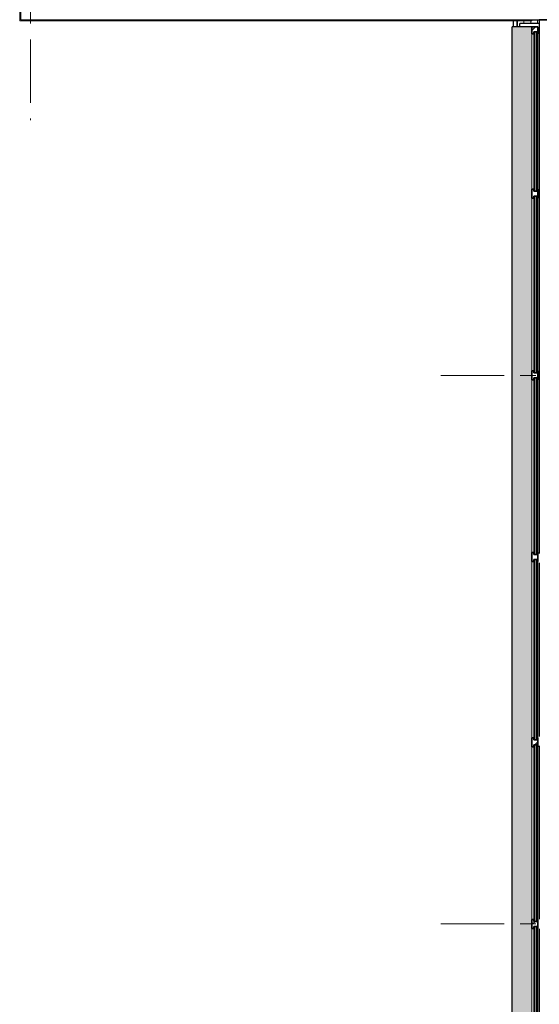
# Model space of a CAD drawing. Extents: x 3176 to 58266, y 1852 to 38199.
# Tile 83 of 256: x 31907 to 37117, y 7523 to 17395. Entities that reach past the tile are written whole.
import ezdxf

# ---------------------------------------------------------------- set-up
doc = ezdxf.new("R2010")
doc.units = 0
doc.header["$LTSCALE"] = 50
doc.linetypes.add('Onderlegger 1e verdieping$0$stramien', pattern=[22.225, 12.7, -3.175, 3.175, -3.175])
doc.layers.get('0').update_dxf_attribs({"linetype": 'CONTINUOUS'})
for name, color, linetype, lineweight in [('Onderlegger 1e verdieping$0$A-GLAZ', 8, 'CONTINUOUS', 25), ('Onderlegger 1e verdieping$0$A-GLAZ-CWMG', 8, 'CONTINUOUS', 18), ('Onderlegger 1e verdieping$0$A-WALL', 8, 'CONTINUOUS', 25), ('Onderlegger 1e verdieping$0$A-WALL-MBNI', 8, 'CONTINUOUS', 25), ('Onderlegger 1e verdieping$0$A-WALL-PATT', 8, 'CONTINUOUS', 50), ('Onderlegger 1e verdieping$0$I-WALL', 8, 'CONTINUOUS', 25), ('Onderlegger 1e verdieping$0$S-GRID', 8, 'CONTINUOUS', 18)]:
    doc.layers.add(name, color=color, linetype=linetype, lineweight=lineweight)
pattern_1 = [(0, (0, 0), (406.4, 101.6), [33.528, -271.272, 33.528, -271.272, -1625.6]), (0, (0, 0), (406.4, 101.6), [-609.6, 33.528, -576.072, 33.528, -271.272, -711.2]), (0, (0, 0), (406.4, 101.6), [-1524, 33.528, -169.672, 33.528, -474.472]), (120, (152.4, 50.8), (-291.18818, 301.15272), [33.528, -271.272, 33.528, -271.272, -1625.6]), (120, (152.4, 50.8), (-291.18818, 301.15272), [-609.6, 33.528, -576.072, 33.528, -271.272, -711.2]), (120, (152.4, 50.8), (-291.18818, 301.15272), [-1524, 33.528, -169.672, 33.528, -474.472]), (240, (203.2, 254), (-115.21182, -402.75272), [33.528, -271.272, 33.528, -271.272, -1625.6]), (240, (203.2, 254), (-115.21182, -402.75272), [-609.6, 33.528, -576.072, 33.528, -271.272, -711.2]), (240, (203.2, 254), (-115.21182, -402.75272), [-1524, 33.528, -169.672, 33.528, -474.472])]
pattern_2 = [(90, (0, 0), (-70, 4e-15), [])]

# ---------------------------------------------------------------- blocks, each defined once
blk = doc.blocks.new('Onderlegger 1e verdieping$0$System Panel - 31_3B_glas-10150549-Plotview 1e Verdieping - schaal 1 op 100')
at = {"layer": 'Onderlegger 1e verdieping$0$A-GLAZ', "lineweight": 18}
blk.add_hatch(color=256, dxfattribs=at).paths.add_polyline_path([(798.5, 12.5), (-798.5, 12.5), (-798.5, -12.5), (798.5, -12.5)], flags=0)
at = {"layer": 'Onderlegger 1e verdieping$0$A-GLAZ'}
for p, q in [((798.5, 12.5), (-798.5, 12.5)), ((-798.5, 12.5), (-798.5, -12.5)), ((798.5, -12.5), (798.5, 12.5)), ((-798.5, -12.5), (798.5, -12.5))]:
    blk.add_line(p, q, dxfattribs=at)
blk = doc.blocks.new('Onderlegger 1e verdieping$0$Rectangular Mullion - 32_KA_jansen met glaslat 1 links-7799405-Plotview 1e Verdieping - schaal 1 op 100')
at = {"layer": 'Onderlegger 1e verdieping$0$A-GLAZ-CWMG'}
for p, q in [((37042.6, 15695.2), (37042.6, 17252.2)), ((37062.6, 17252.2), (37067.6, 17252.2)), ((37062.6, 15695.2), (37062.6, 17252.2)), ((37092.6, 17252.2), (37097.6, 17252.2)), ((37097.6, 15695.2), (37097.6, 17252.2)), ((37102.6, 15695.2), (37102.6, 17252.2)), ((37067.6, 15695.2), (37062.6, 15695.2)), ((37097.6, 15695.2), (37092.6, 15695.2))]:
    blk.add_line(p, q, dxfattribs=at)
blk = doc.blocks.new('Onderlegger 1e verdieping$0$Rectangular Mullion - 32_KA_jansen met glaslat 1 links-7764953-Plotview 1e Verdieping - schaal 1 op 100')
at = {"layer": 'Onderlegger 1e verdieping$0$A-GLAZ-CWMG'}
h = blk.add_hatch(dxfattribs=at)
h.set_pattern_fill('FP_46', color=256, style=0, pattern_type=2)
h.set_pattern_definition([(315, (-17322.2, 37080.1), (449.013, 449.013), []), (315, (-17322.2, 36921.35), (898.026, 6e-14), []), (315, (-17322.2, 37238.85), (898.026, 6e-14), [])])
h.paths.add_polyline_path([(-70, 37.5), (-70, 17.5), (-50, 17.5), (-50, -17.5), (-70, -17.5), (-70, -22.5), (0, -22.5), (0, 37.5), (-50, 37.5)], flags=0)
at = {"layer": 'Onderlegger 1e verdieping$0$A-GLAZ-CWMG', "lineweight": 35}
for p, q in [((-50, 37.5), (-70, 37.5)), ((-70, 37.5), (-70, 17.5)), ((-70, 17.5), (-50, 17.5)), ((0, 37.5), (-50, 37.5)), ((-50, 17.5), (-50, -17.5)), ((0, -22.5), (0, 37.5)), ((-50, -17.5), (-70, -17.5)), ((-70, -17.5), (-70, -22.5)), ((-70, -22.5), (-50, -22.5)), ((-50, -22.5), (0, -22.5))]:
    blk.add_line(p, q, dxfattribs=at)
blk = doc.blocks.new('Onderlegger 1e verdieping$0$System Panel - 31_3B_glas-10150550-Plotview 1e Verdieping - schaal 1 op 100')
at = {"layer": 'Onderlegger 1e verdieping$0$A-GLAZ', "lineweight": 18}
blk.add_hatch(color=256, dxfattribs=at).paths.add_polyline_path([(886, -12.5), (886, 12.5), (-886, 12.5), (-886, -12.5), (791.1, -12.5)], flags=0)
at = {"layer": 'Onderlegger 1e verdieping$0$A-GLAZ'}
for p, q in [((886, 12.5), (-886, 12.5)), ((-886, 12.5), (-886, -12.5)), ((886, -12.5), (886, 12.5)), ((-886, -12.5), (886, -12.5))]:
    blk.add_line(p, q, dxfattribs=at)
blk = doc.blocks.new('Onderlegger 1e verdieping$0$Rectangular Mullion - 32_KA_jansen met glaslat 1 links-7764949-Plotview 1e Verdieping - schaal 1 op 100')
at = {"layer": 'Onderlegger 1e verdieping$0$A-GLAZ-CWMG'}
for p, q in [((37042.6, 13873.2), (37042.6, 15605.2)), ((37062.6, 15605.2), (37067.6, 15605.2)), ((37062.6, 13873.2), (37062.6, 15605.2)), ((37092.6, 15605.2), (37097.6, 15605.2)), ((37097.6, 13873.2), (37097.6, 15605.2)), ((37102.6, 13873.2), (37102.6, 15605.2)), ((37067.6, 13873.2), (37062.6, 13873.2)), ((37097.6, 13873.2), (37092.6, 13873.2))]:
    blk.add_line(p, q, dxfattribs=at)
blk = doc.blocks.new('Onderlegger 1e verdieping$0$Rectangular Mullion - 32_KA_jansen kalf_stijl-10150548-Plotview 1e Verdieping - schaal 1 op 100')
at = {"layer": 'Onderlegger 1e verdieping$0$A-GLAZ-CWMG'}
h = blk.add_hatch(dxfattribs=at)
h.set_pattern_fill('FP_101', color=256, style=0, pattern_type=2)
h.set_pattern_definition([(225, (15650.2, 37080.1), (449.013, -449.013), []), (225, (15650.2, 36921.35), (6e-14, -898.026), []), (225, (15650.2, 37238.85), (6e-14, -898.026), [])])
h.paths.add_polyline_path([(45, -22.5), (-45, -22.5), (-45, -17.5), (-25, -17.5), (-25, 17.5), (-45, 17.5), (-45, 37.5), (45, 37.5), (45, 17.5), (25, 17.5), (25, -17.5), (45, -17.5)], flags=0)
at = {"layer": 'Onderlegger 1e verdieping$0$A-GLAZ-CWMG', "lineweight": 35}
for p, q in [((-45, 37.5), (25, 37.5)), ((-45, 17.5), (-45, 37.5)), ((-25, 17.5), (-45, 17.5)), ((-25, -17.5), (-25, 17.5)), ((25, 37.5), (45, 37.5)), ((45, 17.5), (25, 17.5)), ((25, 17.5), (25, -17.5)), ((45, 37.5), (45, 17.5)), ((-45, -22.5), (-45, -17.5)), ((-45, -17.5), (-25, -17.5)), ((45, -22.5), (-45, -22.5)), ((25, -17.5), (45, -17.5)), ((45, -17.5), (45, -22.5))]:
    blk.add_line(p, q, dxfattribs=at)
blk = doc.blocks.new('Onderlegger 1e verdieping$0$System Panel - 31_3B_glas-10150551-Plotview 1e Verdieping - schaal 1 op 100')
at = {"layer": 'Onderlegger 1e verdieping$0$A-GLAZ', "lineweight": 18}
blk.add_hatch(color=256, dxfattribs=at).paths.add_polyline_path([(885, 12.5), (-885, 12.5), (-885, -12.5), (885, -12.5), (885, -10)], flags=0)
at = {"layer": 'Onderlegger 1e verdieping$0$A-GLAZ'}
for p, q in [((885, 12.5), (-885, 12.5)), ((-885, 12.5), (-885, -12.5)), ((885, -12.5), (885, 12.5)), ((-885, -12.5), (885, -12.5))]:
    blk.add_line(p, q, dxfattribs=at)
blk = doc.blocks.new('Onderlegger 1e verdieping$0$Rectangular Mullion - 32_KA_jansen met glaslat 1 links-7764951-Plotview 1e Verdieping - schaal 1 op 100')
at = {"layer": 'Onderlegger 1e verdieping$0$A-GLAZ-CWMG'}
for p, q in [((37042.6, 12053.2), (37042.6, 13783.2)), ((37062.6, 13783.2), (37067.6, 13783.2)), ((37062.6, 12053.2), (37062.6, 13783.2)), ((37092.6, 13783.2), (37097.6, 13783.2)), ((37097.6, 12053.2), (37097.6, 13783.2)), ((37102.6, 12053.2), (37102.6, 13783.2)), ((37067.6, 12053.2), (37062.6, 12053.2)), ((37097.6, 12053.2), (37092.6, 12053.2))]:
    blk.add_line(p, q, dxfattribs=at)
blk = doc.blocks.new('Onderlegger 1e verdieping$0$Rectangular Mullion - 32_KA_jansen kalf_stijl-V80-Plotview 1e Verdieping - schaal 1 op 100')
at = {"layer": 'Onderlegger 1e verdieping$0$A-GLAZ-CWMG'}
h = blk.add_hatch(dxfattribs=at)
h.set_pattern_fill('FP_102', color=256, style=0, pattern_type=2)
h.set_pattern_definition([(225, (13828.2, 37080.1), (449.013, -449.013), []), (225, (13828.2, 36921.35), (6e-14, -898.026), []), (225, (13828.2, 37238.85), (6e-14, -898.026), [])])
h.paths.add_polyline_path([(45, 17.5), (25, 17.5), (25, -17.5), (45, -17.5), (45, -22.5), (-45, -22.5), (-45, -17.5), (-25, -17.5), (-25, 17.5), (-45, 17.5), (-45, 37.5), (45, 37.5)], flags=0)
at = {"layer": 'Onderlegger 1e verdieping$0$A-GLAZ-CWMG', "lineweight": 35}
for p, q in [((-45, 37.5), (25, 37.5)), ((-45, 17.5), (-45, 37.5)), ((-25, 17.5), (-45, 17.5)), ((-25, -17.5), (-25, 17.5)), ((25, 37.5), (45, 37.5)), ((45, 17.5), (25, 17.5)), ((25, 17.5), (25, -17.5)), ((45, 37.5), (45, 17.5)), ((-45, -22.5), (-45, -17.5)), ((-45, -17.5), (-25, -17.5)), ((45, -22.5), (-45, -22.5)), ((25, -17.5), (45, -17.5)), ((45, -17.5), (45, -22.5))]:
    blk.add_line(p, q, dxfattribs=at)
blk = doc.blocks.new('Onderlegger 1e verdieping$0$System Panel - 31_3B_glas-10150552-Plotview 1e Verdieping - schaal 1 op 100')
at = {"layer": 'Onderlegger 1e verdieping$0$A-GLAZ', "lineweight": 18}
blk.add_hatch(color=256, dxfattribs=at).paths.add_polyline_path([(905, -12.5), (905, 12.5), (-905, 12.5), (-905, -12.5), (547.5, -12.5)], flags=0)
at = {"layer": 'Onderlegger 1e verdieping$0$A-GLAZ'}
for p, q in [((905, 12.5), (-905, 12.5)), ((-905, 12.5), (-905, -12.5)), ((905, -12.5), (905, 12.5)), ((-905, -12.5), (905, -12.5))]:
    blk.add_line(p, q, dxfattribs=at)
blk = doc.blocks.new('Onderlegger 1e verdieping$0$Rectangular Mullion - 32_KA_jansen met glaslat 1 links-V81-Plotview 1e Verdieping - schaal 1 op 100')
at = {"layer": 'Onderlegger 1e verdieping$0$A-GLAZ-CWMG'}
for p, q in [((37042.6, 10193.2), (37042.6, 11963.2)), ((37062.6, 11963.2), (37067.6, 11963.2)), ((37062.6, 10193.2), (37062.6, 11963.2)), ((37092.6, 11963.2), (37097.6, 11963.2)), ((37097.6, 10193.2), (37097.6, 11963.2)), ((37102.6, 10193.2), (37102.6, 11963.2)), ((37067.6, 10193.2), (37062.6, 10193.2)), ((37097.6, 10193.2), (37092.6, 10193.2))]:
    blk.add_line(p, q, dxfattribs=at)
blk = doc.blocks.new('Onderlegger 1e verdieping$0$Rectangular Mullion - 32_KA_jansen kalf_stijl-V82-Plotview 1e Verdieping - schaal 1 op 100')
at = {"layer": 'Onderlegger 1e verdieping$0$A-GLAZ-CWMG', "lineweight": 35}
for p, q in [((-45, 37.5), (25, 37.5)), ((-45, 17.5), (-45, 37.5)), ((-25, 17.5), (-45, 17.5)), ((-25, -17.5), (-25, 17.5)), ((25, 37.5), (45, 37.5)), ((45, 17.5), (25, 17.5)), ((25, 17.5), (25, -17.5)), ((45, 37.5), (45, 17.5)), ((-45, -22.5), (-45, -17.5)), ((-45, -17.5), (-25, -17.5)), ((45, -22.5), (-45, -22.5)), ((25, -17.5), (45, -17.5)), ((45, -17.5), (45, -22.5))]:
    blk.add_line(p, q, dxfattribs=at)
blk = doc.blocks.new('Onderlegger 1e verdieping$0$Rectangular Mullion - 32_KA_jansen kalf_stijl-V83-Plotview 1e Verdieping - schaal 1 op 100')
at = {"layer": 'Onderlegger 1e verdieping$0$A-GLAZ-CWMG'}
h = blk.add_hatch(dxfattribs=at)
h.set_pattern_fill('FP_103', color=256, style=0, pattern_type=2)
h.set_pattern_definition([(225, (10148.2, 37080.1), (449.013, -449.013), []), (225, (10148.2, 36921.35), (6e-14, -898.026), []), (225, (10148.2, 37238.85), (6e-14, -898.026), [])])
h.paths.add_polyline_path([(45, -22.5), (-45, -22.5), (-45, -17.5), (-25, -17.5), (-25, 17.5), (-45, 17.5), (-45, 37.5), (45, 37.5), (45, 17.5), (25, 17.5), (25, -17.5), (45, -17.5)], flags=0)
at = {"layer": 'Onderlegger 1e verdieping$0$A-GLAZ-CWMG', "lineweight": 35}
for p, q in [((-45, 37.5), (25, 37.5)), ((-45, 17.5), (-45, 37.5)), ((-25, 17.5), (-45, 17.5)), ((-25, -17.5), (-25, 17.5)), ((25, 37.5), (45, 37.5)), ((45, 17.5), (25, 17.5)), ((25, 17.5), (25, -17.5)), ((45, 37.5), (45, 17.5)), ((-45, -22.5), (-45, -17.5)), ((-45, -17.5), (-25, -17.5)), ((45, -22.5), (-45, -22.5)), ((25, -17.5), (45, -17.5)), ((45, -17.5), (45, -22.5))]:
    blk.add_line(p, q, dxfattribs=at)
blk = doc.blocks.new('Onderlegger 1e verdieping$0$System Panel - 31_3B_glas-10724290-Plotview 1e Verdieping - schaal 1 op 100')
at = {"layer": 'Onderlegger 1e verdieping$0$A-GLAZ', "lineweight": 18}
blk.add_hatch(color=256, dxfattribs=at).paths.add_polyline_path([(882.5, 12.5), (-882.5, 12.5), (-882.5, -12.5), (882.5, -12.5), (882.5, -10)], flags=0)
at = {"layer": 'Onderlegger 1e verdieping$0$A-GLAZ'}
for p, q in [((882.5, 12.5), (-882.5, 12.5)), ((-882.5, 12.5), (-882.5, -12.5)), ((882.5, -12.5), (882.5, 12.5)), ((-882.5, -12.5), (882.5, -12.5))]:
    blk.add_line(p, q, dxfattribs=at)
blk = doc.blocks.new('Onderlegger 1e verdieping$0$Rectangular Mullion - 32_KA_jansen met glaslat 1 links-10724289-Plotview 1e Verdieping - schaal 1 op 100')
at = {"layer": 'Onderlegger 1e verdieping$0$A-GLAZ-CWMG'}
for p, q in [((37042.6, 6558.2), (37042.6, 8283.2)), ((37062.6, 8283.2), (37067.6, 8283.2)), ((37062.6, 6558.2), (37062.6, 8283.2)), ((37092.6, 8283.2), (37097.6, 8283.2)), ((37097.6, 6558.2), (37097.6, 8283.2)), ((37102.6, 6558.2), (37102.6, 8283.2)), ((37067.6, 6558.2), (37062.6, 6558.2)), ((37097.6, 6558.2), (37092.6, 6558.2))]:
    blk.add_line(p, q, dxfattribs=at)
blk = doc.blocks.new('Onderlegger 1e verdieping$0$Rectangular Mullion - 32_KA_jansen kalf_stijl-V84-Plotview 1e Verdieping - schaal 1 op 100')
at = {"layer": 'Onderlegger 1e verdieping$0$A-GLAZ-CWMG'}
h = blk.add_hatch(dxfattribs=at)
h.set_pattern_fill('FP_104', color=256, style=0, pattern_type=2)
h.set_pattern_definition([(225, (8328.2, 37080.1), (449.013, -449.013), []), (225, (8328.2, 36921.35), (6e-14, -898.026), []), (225, (8328.2, 37238.85), (6e-14, -898.026), [])])
h.paths.add_polyline_path([(45, 37.5), (45, 17.5), (25, 17.5), (25, -17.5), (45, -17.5), (45, -22.5), (-45, -22.5), (-45, -17.5), (-25, -17.5), (-25, 17.5), (-45, 17.5), (-45, 37.5), (25, 37.5)], flags=0)
at = {"layer": 'Onderlegger 1e verdieping$0$A-GLAZ-CWMG', "lineweight": 35}
for p, q in [((-45, 37.5), (25, 37.5)), ((-45, 17.5), (-45, 37.5)), ((-25, 17.5), (-45, 17.5)), ((-25, -17.5), (-25, 17.5)), ((25, 37.5), (45, 37.5)), ((45, 17.5), (25, 17.5)), ((25, 17.5), (25, -17.5)), ((45, 37.5), (45, 17.5)), ((-45, -22.5), (-45, -17.5)), ((-45, -17.5), (-25, -17.5)), ((45, -22.5), (-45, -22.5)), ((25, -17.5), (45, -17.5)), ((45, -17.5), (45, -22.5))]:
    blk.add_line(p, q, dxfattribs=at)
blk = doc.blocks.new('Onderlegger 1e verdieping$0$32_KA_dorpel eerste verdieping tussen publiekshal en kantoren - 32_KA_dorpel eerste verdieping tussen publiekshal en kantoren-10151164-Plotview 1e Verdieping - schaal 1 op 100')
at = {"layer": 'Onderlegger 1e verdieping$0$A-WALL-PATT', "lineweight": 25}
h = blk.add_hatch(color=256, dxfattribs=at)
h.paths.add_polyline_path([(37042.6, 6495.5), (37042.6, 17322.2), (36844.6, 17322.2), (36844.6, 6495.5), (36999.9, 6495.5)], flags=0)
h.paths.add_polyline_path([(37062.6, 6538.2), (37067.6, 6538.2), (37067.6, 6558.2), (37062.6, 6558.2)], flags=0)
h.paths.add_polyline_path([(37097.6, 6538.2), (37097.6, 6558.2), (37092.6, 6558.2), (37092.6, 6538.2)], flags=0)
h.paths.add_polyline_path([(37097.6, 8283.2), (37097.6, 8303.2), (37092.6, 8303.2), (37092.6, 8283.2)], flags=0)
h.paths.add_polyline_path([(37062.6, 8283.2), (37067.6, 8283.2), (37067.6, 8303.2), (37062.6, 8303.2)], flags=0)
h.paths.add_polyline_path([(37062.6, 8353.2), (37067.6, 8353.2), (37067.6, 8373.2), (37062.6, 8373.2)], flags=0)
h.paths.add_polyline_path([(37097.6, 8353.2), (37097.6, 8373.2), (37092.6, 8373.2), (37092.6, 8353.2)], flags=0)
h.paths.add_polyline_path([(37067.6, 10103.2), (37067.6, 10123.2), (37062.6, 10123.2), (37062.6, 10103.2)], flags=0)
h.paths.add_polyline_path([(37092.6, 10103.2), (37097.6, 10103.6), (37097.6, 10123.2), (37092.6, 10123.2), (37092.6, 10103.6)], flags=0)
h.paths.add_polyline_path([(37062.6, 10173.2), (37067.6, 10173.2), (37067.6, 10193.2), (37062.6, 10193.2)], flags=0)
h.paths.add_polyline_path([(37097.6, 10173.2), (37097.6, 10193.2), (37092.6, 10193.2), (37092.6, 10173.2)], flags=0)
h.paths.add_polyline_path([(37097.6, 11963.2), (37097.6, 11983.2), (37092.6, 11983.2), (37092.6, 11963.2)], flags=0)
h.paths.add_polyline_path([(37062.6, 11963.2), (37067.6, 11963.2), (37067.6, 11983.2), (37062.6, 11983.2)], flags=0)
h.paths.add_polyline_path([(37097.6, 12033.2), (37097.6, 12053.2), (37092.6, 12053.2), (37092.6, 12033.2)], flags=0)
h.paths.add_polyline_path([(37062.6, 12033.2), (37067.6, 12033.2), (37067.6, 12053.2), (37062.6, 12053.2)], flags=0)
h.paths.add_polyline_path([(37092.6, 13783.2), (37097.6, 13783.2), (37097.6, 13803.2), (37092.6, 13803.2)], flags=0)
h.paths.add_polyline_path([(37062.6, 13783.2), (37067.6, 13783.2), (37067.6, 13803.2), (37062.6, 13803.2)], flags=0)
h.paths.add_polyline_path([(37062.6, 13853.2), (37067.6, 13853.2), (37067.6, 13873.2), (37062.6, 13873.2)], flags=0)
h.paths.add_polyline_path([(37097.6, 13853.2), (37097.6, 13873.2), (37092.6, 13873.2), (37092.6, 13853.2)], flags=0)
h.paths.add_polyline_path([(37097.6, 15605.2), (37097.6, 15625.2), (37092.6, 15625.2), (37092.6, 15605.2)], flags=0)
h.paths.add_polyline_path([(37067.6, 15605.2), (37067.6, 15625.2), (37062.6, 15625.2), (37062.6, 15605.2)], flags=0)
h.paths.add_polyline_path([(37067.6, 15675.2), (37067.6, 15695.2), (37062.6, 15695.2), (37062.6, 15675.2)], flags=0)
h.paths.add_polyline_path([(37092.6, 15675.2), (37097.6, 15675.2), (37097.6, 15695.2), (37092.6, 15695.2)], flags=0)
h.paths.add_polyline_path([(37062.6, 17252.2), (37067.6, 17252.2), (37067.6, 17272.2), (37062.6, 17272.2)], flags=0)
h.paths.add_polyline_path([(37095.6, 17252.2), (37097.6, 17252.2), (37097.6, 17272.2), (37092.6, 17272.2), (37092.6, 17252.2)], flags=0)
at = {"layer": 'Onderlegger 1e verdieping$0$A-WALL-MBNI'}
for p in [(37042.6, 17322.2), (36844.6, 6495.5)]:
    blk.add_line(p, (36844.6, 17322.2), dxfattribs=at)
blk = doc.blocks.new('Onderlegger 1e verdieping$0$32_KA_vensterbank tussen publiekshal en kantoren eersteverdieping - 32_KA_vensterbank tussen publiekshal en kantoren eersteverdieping-10154749-Plotview 1e Verdieping - schaal 1 op 100')
at = {"layer": 'Onderlegger 1e verdieping$0$A-WALL-MBNI'}
for p, q in [((37116.6, 17393.2), (37116.6, 12042.7)), ((37386.6, 17393.2), (37116.6, 17393.2)), ((37116.6, 11947.7), (37116.6, 10209.2)), ((37116.6, 10114.2), (37116.6, 8375.9)), ((37116.6, 8280.9), (37116.6, 6495.5))]:
    blk.add_line(p, q, dxfattribs=at)
blk = doc.blocks.new('Onderlegger 1e verdieping$0$42_KA_massief houten lattenwand noord eerste verdieping - 42_KA_massief houten lattenwand noord eerste verdieping-10791654-Plotview 1e Verdieping - schaal 1 op 100')
at = {"layer": 'Onderlegger 1e verdieping$0$A-WALL-PATT', "lineweight": 18}
h = blk.add_hatch(dxfattribs=at)
h.set_pattern_fill('FP_347', color=256, style=0, pattern_type=2)
h.set_pattern_definition(pattern_2)
h.paths.add_polyline_path([(36856.6, 17322.2), (36896.6, 17322.2), (36896.6, 17384.9), (36856.6, 17384.9), (36856.6, 17365.4)], flags=0)
h = blk.add_hatch(dxfattribs=at)
h.set_pattern_fill('FP_347', color=256, style=0, pattern_type=2)
h.set_pattern_definition(pattern_2)
h.paths.add_polyline_path([(36921.6, 6495.2), (36921.6, 6495.5), (36896.6, 6495.2)], flags=0)
h.paths.add_polyline_path([(36896.6, 17322.2), (36921.6, 17322.2), (36921.6, 17357.7), (37116.6, 17357.7), (37116.6, 17393.2), (37042.6, 17393.2), (37042.6, 17384.9), (36896.6, 17384.9), (36896.6, 17365.4)], flags=0)
at = {"layer": 'Onderlegger 1e verdieping$0$A-WALL-MBNI'}
for p, q in [((36856.6, 17322.2), (36856.6, 17384.9)), ((36896.6, 17322.2), (36896.6, 17384.9)), ((37042.6, 17393.2), (37116.6, 17393.2))]:
    blk.add_line(p, q, dxfattribs=at)
blk = doc.blocks.new('Onderlegger 1e verdieping')
at = {"layer": 'Onderlegger 1e verdieping$0$A-WALL-PATT', "lineweight": 18}
h = blk.add_hatch(dxfattribs=at)
h.set_pattern_fill('FP_80', color=256, style=0, pattern_type=2)
h.set_pattern_definition(pattern_1)
h.paths.add_polyline_path([(31916.6, 17384.9), (31916.6, 18867.7), (31906.6, 18867.7), (31906.6, 17384.9)], flags=0)
h = blk.add_hatch(dxfattribs=at)
h.set_pattern_fill('FP_80', color=256, style=0, pattern_type=2)
h.set_pattern_definition(pattern_1)
h.paths.add_polyline_path([(37042.6, 17384.9), (37042.6, 17394.9), (31916.6, 17394.9), (31916.6, 17384.9), (36536.9, 17384.9)], flags=0)
at = {"layer": 'Onderlegger 1e verdieping$0$A-WALL'}
for p, q in [((36921.6, 17322.2), (36921.6, 17357.7)), ((37116.6, 17357.7), (36921.6, 17357.7)), ((37116.6, 17357.7), (37116.6, 12042.7)), ((37116.6, 11947.7), (37116.6, 10209.2)), ((37116.6, 10114.2), (37116.6, 8375.9)), ((37116.6, 8280.9), (37116.6, 6495.5))]:
    blk.add_line(p, q, dxfattribs=at)
at = {"layer": 'Onderlegger 1e verdieping$0$I-WALL', "lineweight": 18}
for p, q in [((31906.6, 18867.7), (31906.6, 17384.9)), ((31916.6, 17394.9), (31916.6, 18867.7)), ((31906.6, 17384.9), (37042.6, 17384.9)), ((37042.6, 17394.9), (31916.6, 17394.9)), ((37042.6, 17384.9), (37042.6, 17394.9))]:
    blk.add_line(p, q, dxfattribs=at)
at = {"layer": 'Onderlegger 1e verdieping$0$I-WALL'}
blk.add_line((37042.6, 17394.9), (37366.6, 17394.9), dxfattribs=at)
at = {"layer": 'Onderlegger 1e verdieping$0$S-GRID', "linetype": 'Onderlegger 1e verdieping$0$stramien'}
for p, q in [((32016.6, 37199.4), (32016.6, 16386.4)), ((36129.9, 13828.2), (55473.5, 13828.2)), ((36129.9, 8328.2), (55473.5, 8328.2))]:
    blk.add_line(p, q, dxfattribs=at)
at = {"layer": 'Onderlegger 1e verdieping$0$A-GLAZ', "lineweight": 18, "rotation": 269.9999999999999}
for name, p in [('Onderlegger 1e verdieping$0$System Panel - 31_3B_glas-10150549-Plotview 1e Verdieping - schaal 1 op 100', (37080.1, 16473.7)), ('Onderlegger 1e verdieping$0$System Panel - 31_3B_glas-10150550-Plotview 1e Verdieping - schaal 1 op 100', (37080.1, 14739.2)), ('Onderlegger 1e verdieping$0$System Panel - 31_3B_glas-10150551-Plotview 1e Verdieping - schaal 1 op 100', (37080.1, 12918.2)), ('Onderlegger 1e verdieping$0$System Panel - 31_3B_glas-10150552-Plotview 1e Verdieping - schaal 1 op 100', (37080.1, 11078.2)), ('Onderlegger 1e verdieping$0$System Panel - 31_3B_glas-10150551-Plotview 1e Verdieping - schaal 1 op 100', (37080.1, 9238.2)), ('Onderlegger 1e verdieping$0$System Panel - 31_3B_glas-10724290-Plotview 1e Verdieping - schaal 1 op 100', (37080.1, 7420.7))]:
    blk.add_blockref(name, p, dxfattribs=at)
at = {"layer": 'Onderlegger 1e verdieping$0$A-GLAZ-CWMG', "rotation": 89.99999999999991}
blk.add_blockref('Onderlegger 1e verdieping$0$Rectangular Mullion - 32_KA_jansen met glaslat 1 links-7764953-Plotview 1e Verdieping - schaal 1 op 100', (37080.1, 17322.2), dxfattribs=at)
at = {"layer": 'Onderlegger 1e verdieping$0$A-GLAZ-CWMG'}
for name, p in [('Onderlegger 1e verdieping$0$Rectangular Mullion - 32_KA_jansen met glaslat 1 links-7799405-Plotview 1e Verdieping - schaal 1 op 100', (0, 0)), ('Onderlegger 1e verdieping$0$Rectangular Mullion - 32_KA_jansen met glaslat 1 links-7764949-Plotview 1e Verdieping - schaal 1 op 100', (0, 0)), ('Onderlegger 1e verdieping$0$Rectangular Mullion - 32_KA_jansen met glaslat 1 links-7764951-Plotview 1e Verdieping - schaal 1 op 100', (0, 0)), ('Onderlegger 1e verdieping$0$Rectangular Mullion - 32_KA_jansen met glaslat 1 links-V81-Plotview 1e Verdieping - schaal 1 op 100', (0, 0)), ('Onderlegger 1e verdieping$0$Rectangular Mullion - 32_KA_jansen met glaslat 1 links-7764951-Plotview 1e Verdieping - schaal 1 op 100', (0, -3680)), ('Onderlegger 1e verdieping$0$Rectangular Mullion - 32_KA_jansen met glaslat 1 links-10724289-Plotview 1e Verdieping - schaal 1 op 100', (0, 0))]:
    blk.add_blockref(name, p, dxfattribs=at)
at = {"layer": 'Onderlegger 1e verdieping$0$A-GLAZ-CWMG', "extrusion": (0, 0, -1), "rotation": 270.0000000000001}
for name, p in [('Onderlegger 1e verdieping$0$Rectangular Mullion - 32_KA_jansen kalf_stijl-10150548-Plotview 1e Verdieping - schaal 1 op 100', (-37080.1, 15650.2)), ('Onderlegger 1e verdieping$0$Rectangular Mullion - 32_KA_jansen kalf_stijl-V80-Plotview 1e Verdieping - schaal 1 op 100', (-37080.1, 13828.2)), ('Onderlegger 1e verdieping$0$Rectangular Mullion - 32_KA_jansen kalf_stijl-V82-Plotview 1e Verdieping - schaal 1 op 100', (-37080.1, 12008.2)), ('Onderlegger 1e verdieping$0$Rectangular Mullion - 32_KA_jansen kalf_stijl-V83-Plotview 1e Verdieping - schaal 1 op 100', (-37080.1, 10148.2)), ('Onderlegger 1e verdieping$0$Rectangular Mullion - 32_KA_jansen kalf_stijl-V84-Plotview 1e Verdieping - schaal 1 op 100', (-37080.1, 8328.2))]:
    blk.add_blockref(name, p, dxfattribs=at)
at = {"layer": 'Onderlegger 1e verdieping$0$A-WALL-MBNI'}
for name in ['Onderlegger 1e verdieping$0$32_KA_vensterbank tussen publiekshal en kantoren eersteverdieping - 32_KA_vensterbank tussen publiekshal en kantoren eersteverdieping-10154749-Plotview 1e Verdieping - schaal 1 op 100', 'Onderlegger 1e verdieping$0$32_KA_dorpel eerste verdieping tussen publiekshal en kantoren - 32_KA_dorpel eerste verdieping tussen publiekshal en kantoren-10151164-Plotview 1e Verdieping - schaal 1 op 100', 'Onderlegger 1e verdieping$0$42_KA_massief houten lattenwand noord eerste verdieping - 42_KA_massief houten lattenwand noord eerste verdieping-10791654-Plotview 1e Verdieping - schaal 1 op 100']:
    blk.add_blockref(name, (0, 0), dxfattribs=at)

msp = doc.modelspace()

# ---------------------------------------------------------------- block references
msp.add_blockref('Onderlegger 1e verdieping', (0, 0))

doc.saveas('drawing.dxf')
